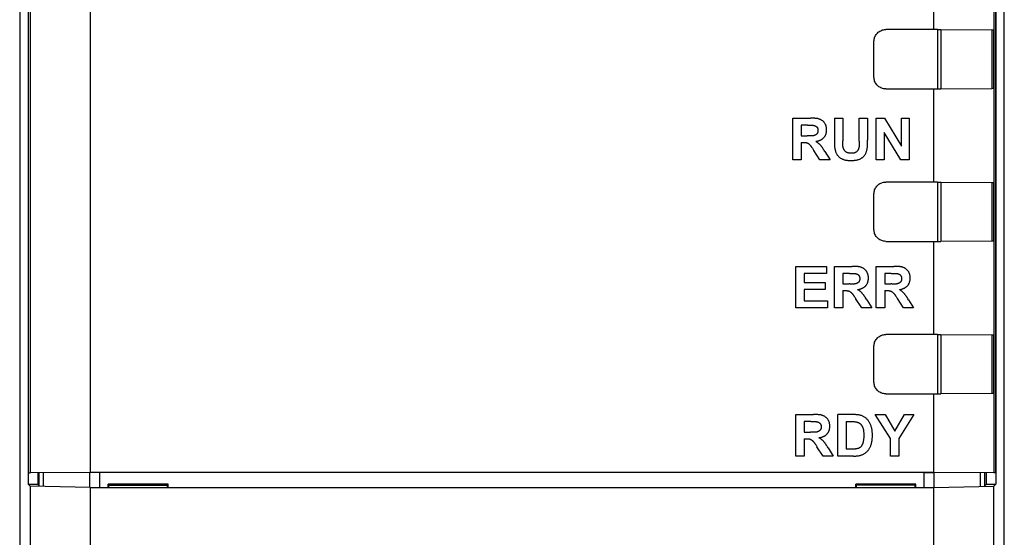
# Model space of a CAD drawing. Header units: millimetres. Extents: x 4414 to 5520, y -269 to 495.
# Tile 19 of 53: x 4710 to 4752, y -16 to 6. Entities that reach past the tile are written whole.
import ezdxf

# ---------------------------------------------------------------- set-up
doc = ezdxf.new("R2010")
doc.units = ezdxf.units.MM
doc.header["$LTSCALE"] = 23.1
doc.layers.get('0').update_dxf_attribs({"linetype": 'CONTINUOUS'})

msp = doc.modelspace()

# ---------------------------------------------------------------- linework, layer by layer
at = {"color": 0, "linetype": 'Continuous'}
for p, q in [((4710.33, 12.961), (4710.33, -155.439)), ((4752.33, -155.439), (4752.33, 12.961)), ((4710.697, 12.594), (4710.697, -13.608)), ((4710.71, -13.121), (4710.71, 12.581)), ((4710.775, 12.516), (4710.775, -13.116)), ((4713.341, 12.465), (4713.341, -13.112)), ((4749.32, 5.772), (4749.32, 12.465)), ((4751.885, 12.516), (4751.885, -13.116)), ((4751.951, 12.581), (4751.951, -13.121)), ((4751.964, 12.594), (4751.964, -13.608)), ((4749.482, 5.775), (4747.27, 5.775)), ((4749.482, 5.775), (4749.482, 3.248)), ((4749.482, 5.775), (4749.622, 5.775)), ((4749.622, 5.775), (4749.622, 3.248)), ((4749.622, 5.775), (4751.836, 5.763)), ((4751.804, 5.763), (4751.804, 3.259)), ((4751.865, 5.763), (4751.865, 3.26)), ((4751.885, 5.759), (4751.865, 5.763)), ((4746.77, 3.748), (4746.77, 5.275)), ((4747.27, 3.248), (4749.482, 3.248)), ((4749.32, -0.728), (4749.32, 3.251)), ((4749.482, 3.248), (4749.622, 3.248)), ((4749.622, 3.248), (4751.804, 3.259)), ((4751.844, 3.259), (4751.804, 3.259)), ((4751.857, 3.259), (4751.844, 3.259)), ((4751.865, 3.26), (4751.885, 3.264)), ((4743.304, 0.227), (4743.304, 1.995)), ((4743.304, 1.995), (4744.056, 1.995)), ((4743.662, 1.696), (4743.662, 1.247)), ((4743.941, 1.696), (4743.662, 1.696)), ((4745.088, 1.995), (4745.088, 1.023)), ((4745.088, 1.995), (4745.446, 1.995)), ((4745.446, 1.995), (4745.446, 1.037)), ((4746.135, 1.016), (4746.135, 1.995)), ((4746.135, 1.995), (4746.493, 1.995)), ((4746.493, 1.995), (4746.493, 1.065)), ((4746.871, 0.227), (4746.871, 1.995)), ((4746.871, 1.995), (4747.217, 1.995)), ((4747.217, 1.995), (4747.945, 0.81)), ((4747.945, 0.81), (4747.945, 1.995)), ((4747.945, 1.995), (4748.276, 1.995)), ((4748.276, 1.995), (4748.276, 0.227)), ((4747.202, 1.389), (4747.202, 0.227)), ((4747.918, 0.227), (4747.202, 1.389)), ((4743.662, 1.247), (4743.927, 1.247)), ((4743.662, 0.965), (4743.662, 0.227)), ((4743.984, 1.245), (4743.965, 1.246)), ((4744.023, 1.244), (4743.984, 1.245)), ((4744.042, 1.243), (4744.023, 1.244)), ((4745.088, 1.023), (4745.087, 0.938)), ((4745.443, 0.94), (4745.445, 0.983)), ((4745.443, 0.919), (4745.443, 0.94)), ((4745.445, 0.983), (4745.445, 1.005)), ((4746.493, 1.035), (4746.493, 1.065)), ((4744.145, 0.716), (4744.162, 0.69)), ((4744.195, 0.638), (4744.203, 0.626)), ((4744.468, 0.227), (4744.203, 0.626)), ((4744.65, 0.619), (4744.63, 0.651)), ((4744.679, 0.572), (4744.65, 0.619)), ((4744.679, 0.572), (4744.895, 0.227)), ((4743.662, 0.227), (4743.304, 0.227)), ((4744.895, 0.227), (4744.468, 0.227)), ((4747.202, 0.227), (4746.871, 0.227)), ((4748.276, 0.227), (4747.918, 0.227)), ((4749.482, -0.725), (4747.27, -0.725)), ((4749.482, -0.725), (4749.482, -3.252)), ((4749.482, -0.725), (4749.622, -0.725)), ((4749.622, -0.725), (4749.622, -3.252)), ((4749.622, -0.725), (4751.836, -0.737)), ((4751.804, -0.737), (4751.804, -3.241)), ((4751.865, -0.737), (4751.865, -3.24)), ((4751.865, -0.737), (4751.885, -0.741)), ((4746.77, -2.752), (4746.77, -1.225)), ((4747.27, -3.252), (4749.482, -3.252)), ((4749.32, -7.228), (4749.32, -3.249)), ((4749.482, -3.252), (4749.622, -3.252)), ((4751.804, -3.241), (4749.622, -3.252)), ((4751.844, -3.241), (4751.804, -3.241)), ((4751.857, -3.241), (4751.844, -3.241)), ((4751.885, -3.236), (4751.865, -3.24)), ((4743.441, -6.09), (4743.441, -4.321)), ((4743.441, -4.321), (4744.749, -4.321)), ((4744.749, -4.321), (4744.749, -4.62)), ((4745.088, -6.09), (4745.088, -4.321)), ((4745.088, -4.321), (4745.84, -4.321)), ((4746.871, -6.09), (4746.871, -4.321)), ((4746.871, -4.321), (4747.623, -4.321)), ((4743.799, -4.62), (4743.799, -5.013)), ((4744.749, -4.62), (4743.799, -4.62)), ((4743.799, -5.013), (4744.683, -5.013)), ((4744.683, -5.013), (4744.683, -5.312)), ((4745.446, -4.62), (4745.446, -5.07)), ((4745.724, -4.62), (4745.446, -4.62)), ((4747.229, -4.62), (4747.229, -5.07)), ((4747.508, -4.62), (4747.229, -4.62)), ((4743.799, -5.312), (4743.799, -5.791)), ((4744.683, -5.312), (4743.799, -5.312)), ((4745.446, -5.07), (4745.71, -5.07)), ((4745.446, -5.351), (4745.446, -6.09)), ((4745.768, -5.071), (4745.748, -5.07)), ((4745.806, -5.073), (4745.768, -5.071)), ((4745.826, -5.073), (4745.806, -5.073)), ((4747.229, -5.07), (4747.493, -5.07)), ((4747.229, -5.351), (4747.229, -6.09)), ((4747.551, -5.071), (4747.532, -5.07)), ((4747.59, -5.073), (4747.551, -5.071)), ((4747.609, -5.073), (4747.59, -5.073)), ((4743.799, -5.791), (4744.784, -5.791)), ((4744.784, -5.791), (4744.784, -6.09)), ((4745.978, -5.678), (4745.987, -5.691)), ((4746.251, -6.09), (4745.987, -5.691)), ((4746.433, -5.697), (4746.414, -5.666)), ((4746.462, -5.745), (4746.433, -5.697)), ((4746.462, -5.745), (4746.678, -6.09)), ((4747.762, -5.678), (4747.77, -5.691)), ((4748.034, -6.09), (4747.77, -5.691)), ((4748.216, -5.697), (4748.197, -5.666)), ((4748.246, -5.745), (4748.216, -5.697)), ((4748.246, -5.745), (4748.461, -6.09)), ((4744.784, -6.09), (4743.441, -6.09)), ((4745.446, -6.09), (4745.088, -6.09)), ((4746.678, -6.09), (4746.251, -6.09)), ((4747.229, -6.09), (4746.871, -6.09)), ((4748.461, -6.09), (4748.034, -6.09)), ((4749.482, -7.225), (4747.27, -7.225)), ((4749.482, -7.225), (4749.482, -9.752)), ((4749.482, -7.225), (4749.622, -7.225)), ((4749.622, -7.225), (4749.622, -9.752)), ((4749.622, -7.225), (4751.836, -7.237)), ((4751.804, -7.237), (4751.804, -9.741)), ((4751.865, -7.237), (4751.865, -9.74)), ((4751.865, -7.237), (4751.885, -7.241)), ((4746.77, -9.252), (4746.77, -7.725)), ((4747.27, -9.752), (4749.482, -9.752)), ((4749.32, -13.112), (4749.32, -9.749)), ((4749.482, -9.752), (4749.622, -9.752)), ((4751.804, -9.741), (4749.622, -9.752)), ((4751.844, -9.741), (4751.804, -9.741)), ((4751.857, -9.741), (4751.844, -9.741)), ((4751.885, -9.736), (4751.865, -9.74)), ((4743.441, -12.406), (4743.441, -10.638)), ((4743.441, -10.638), (4744.192, -10.638)), ((4745.224, -12.406), (4745.224, -10.638)), ((4747.471, -11.662), (4746.823, -10.638)), ((4746.823, -10.638), (4747.242, -10.638)), ((4747.242, -10.638), (4747.66, -11.338)), ((4747.66, -11.338), (4748.067, -10.638)), ((4748.478, -10.638), (4747.829, -11.664)), ((4748.067, -10.638), (4748.478, -10.638)), ((4743.799, -10.937), (4743.799, -11.386)), ((4744.077, -10.937), (4743.799, -10.937)), ((4745.582, -10.937), (4745.582, -12.107)), ((4745.582, -10.937), (4745.742, -10.937)), ((4743.799, -11.386), (4744.063, -11.386)), ((4743.799, -11.668), (4743.799, -12.406)), ((4744.12, -11.387), (4744.101, -11.387)), ((4744.159, -11.389), (4744.12, -11.387)), ((4744.179, -11.39), (4744.159, -11.389)), ((4747.471, -12.406), (4747.471, -11.662)), ((4747.829, -11.664), (4747.829, -12.406)), ((4744.282, -11.917), (4744.298, -11.943)), ((4744.331, -11.994), (4744.34, -12.007)), ((4744.604, -12.406), (4744.34, -12.007)), ((4744.786, -12.014), (4744.767, -11.982)), ((4744.815, -12.061), (4744.786, -12.014)), ((4744.815, -12.061), (4745.031, -12.406)), ((4745.887, -12.107), (4745.582, -12.107)), ((4743.799, -12.406), (4743.441, -12.406)), ((4745.031, -12.406), (4744.604, -12.406)), ((4745.894, -12.406), (4745.224, -12.406)), ((4747.829, -12.406), (4747.471, -12.406)), ((4710.71, -13.121), (4710.775, -13.116)), ((4713.341, -13.112), (4710.775, -13.116)), ((4711.11, -13.121), (4711.11, -13.621)), ((4711.165, -13.675), (4711.165, -13.117)), ((4711.346, -13.686), (4711.346, -13.116)), ((4713.329, -13.737), (4713.329, -13.113)), ((4749.32, -13.112), (4713.341, -13.112)), ((4713.747, -13.741), (4713.747, -13.113)), ((4748.913, -13.741), (4748.913, -13.113)), ((4748.913, -13.113), (4749.332, -13.113)), ((4751.885, -13.116), (4749.32, -13.112)), ((4749.332, -13.737), (4749.332, -13.113)), ((4751.315, -13.116), (4749.332, -13.113)), ((4751.315, -13.686), (4751.315, -13.116)), ((4751.496, -13.675), (4751.496, -13.117)), ((4751.551, -13.121), (4751.55, -13.621)), ((4751.951, -13.121), (4751.885, -13.116)), ((4710.775, -13.686), (4710.697, -13.608)), ((4710.697, -13.608), (4711.11, -13.608)), ((4710.775, -13.686), (4710.775, -154.993)), ((4713.341, -13.752), (4710.775, -13.686)), ((4711.165, -13.675), (4711.11, -13.621)), ((4713.341, -13.752), (4713.341, -154.942)), ((4713.341, -13.752), (4749.32, -13.752)), ((4714.107, -13.741), (4714.107, -13.6)), ((4714.107, -13.6), (4714.178, -13.635)), ((4716.663, -13.6), (4714.107, -13.6)), ((4714.107, -13.741), (4714.135, -13.7)), ((4714.135, -13.7), (4714.135, -13.614)), ((4714.135, -13.641), (4716.635, -13.641)), ((4716.592, -13.635), (4714.178, -13.635)), ((4716.663, -13.6), (4716.592, -13.635)), ((4716.635, -13.7), (4716.635, -13.614)), ((4716.663, -13.741), (4716.635, -13.7)), ((4716.663, -13.741), (4716.663, -13.6)), ((4745.997, -13.741), (4745.997, -13.6)), ((4748.553, -13.6), (4745.997, -13.6)), ((4745.997, -13.6), (4746.068, -13.635)), ((4745.997, -13.741), (4746.025, -13.7)), ((4746.025, -13.7), (4746.025, -13.614)), ((4748.525, -13.641), (4746.025, -13.641)), ((4748.482, -13.635), (4746.068, -13.635)), ((4748.553, -13.6), (4748.482, -13.635)), ((4748.525, -13.7), (4748.525, -13.614)), ((4748.553, -13.741), (4748.525, -13.7)), ((4748.553, -13.741), (4748.553, -13.6)), ((4749.32, -13.752), (4751.885, -13.686)), ((4749.32, -154.948), (4749.32, -13.752)), ((4751.55, -13.621), (4751.496, -13.675)), ((4751.55, -13.608), (4751.964, -13.608)), ((4751.885, -13.686), (4751.964, -13.608)), ((4751.885, -154.993), (4751.885, -13.686))]:
    msp.add_line(p, q, dxfattribs=at)
for points in [[(4746.77, 5.275), (4746.772, 5.319), (4746.777, 5.362), (4746.787, 5.404), (4746.8, 5.446), (4746.817, 5.486), (4746.837, 5.525), (4746.86, 5.561), (4746.887, 5.596), (4746.916, 5.628), (4746.948, 5.658), (4746.983, 5.684), (4747.02, 5.708), (4747.058, 5.728), (4747.099, 5.745), (4747.14, 5.758), (4747.182, 5.767), (4747.226, 5.773), (4747.27, 5.775)], [(4751.836, 5.763), (4751.851, 5.763), (4751.857, 5.763), (4751.861, 5.763), (4751.863, 5.763), (4751.865, 5.763)], [(4747.27, 3.248), (4747.226, 3.25), (4747.182, 3.255), (4747.14, 3.265), (4747.099, 3.278), (4747.058, 3.295), (4747.02, 3.315), (4746.983, 3.338), (4746.948, 3.365), (4746.916, 3.394), (4746.887, 3.426), (4746.86, 3.461), (4746.837, 3.498), (4746.817, 3.536), (4746.8, 3.577), (4746.787, 3.618), (4746.777, 3.66), (4746.772, 3.703), (4746.77, 3.748)], [(4751.865, 3.26), (4751.863, 3.26), (4751.861, 3.26), (4751.857, 3.259)], [(4743.941, 1.696), (4743.954, 1.696), (4743.967, 1.697), (4743.98, 1.697), (4743.993, 1.697)], [(4743.993, 1.697), (4744.045, 1.699), (4744.058, 1.7), (4744.071, 1.7), (4744.084, 1.7), (4744.097, 1.7), (4744.11, 1.7), (4744.123, 1.7), (4744.136, 1.699), (4744.149, 1.698), (4744.162, 1.696), (4744.175, 1.695), (4744.188, 1.693), (4744.202, 1.69), (4744.211, 1.688), (4744.219, 1.686), (4744.228, 1.683), (4744.237, 1.681), (4744.246, 1.678), (4744.254, 1.674), (4744.263, 1.671), (4744.271, 1.667), (4744.28, 1.663), (4744.287, 1.659), (4744.295, 1.655), (4744.303, 1.65), (4744.31, 1.645), (4744.317, 1.639), (4744.324, 1.633), (4744.33, 1.627), (4744.336, 1.621), (4744.341, 1.615), (4744.346, 1.608), (4744.351, 1.601), (4744.355, 1.594), (4744.359, 1.586), (4744.363, 1.579), (4744.366, 1.571), (4744.369, 1.563), (4744.372, 1.555), (4744.374, 1.546), (4744.376, 1.538), (4744.378, 1.529), (4744.38, 1.52), (4744.381, 1.512), (4744.382, 1.503), (4744.383, 1.494), (4744.383, 1.485), (4744.383, 1.476), (4744.383, 1.467), (4744.383, 1.457), (4744.382, 1.448), (4744.382, 1.438), (4744.38, 1.429), (4744.379, 1.42), (4744.377, 1.41), (4744.374, 1.401), (4744.372, 1.392), (4744.369, 1.384), (4744.365, 1.375), (4744.361, 1.367), (4744.357, 1.359), (4744.352, 1.351), (4744.347, 1.343), (4744.342, 1.336), (4744.336, 1.33), (4744.33, 1.323), (4744.324, 1.317), (4744.317, 1.311), (4744.31, 1.305), (4744.303, 1.299), (4744.295, 1.294), (4744.288, 1.289), (4744.28, 1.285), (4744.272, 1.28), (4744.264, 1.276), (4744.256, 1.272), (4744.247, 1.269), (4744.237, 1.265), (4744.227, 1.261), (4744.216, 1.258), (4744.206, 1.255), (4744.195, 1.252), (4744.185, 1.25), (4744.174, 1.248), (4744.163, 1.247), (4744.152, 1.246), (4744.141, 1.244), (4744.131, 1.244), (4744.12, 1.243)], [(4744.286, 1.007), (4744.305, 1.01), (4744.323, 1.013), (4744.341, 1.017), (4744.359, 1.021), (4744.378, 1.026), (4744.396, 1.031), (4744.414, 1.037), (4744.432, 1.043), (4744.45, 1.049), (4744.467, 1.057), (4744.485, 1.064), (4744.502, 1.072), (4744.518, 1.081), (4744.535, 1.09), (4744.55, 1.1), (4744.566, 1.11), (4744.581, 1.121), (4744.595, 1.133), (4744.609, 1.145), (4744.622, 1.157), (4744.635, 1.171), (4744.647, 1.184), (4744.658, 1.199), (4744.669, 1.214), (4744.679, 1.229), (4744.688, 1.245), (4744.697, 1.262), (4744.705, 1.279), (4744.712, 1.296), (4744.719, 1.313), (4744.725, 1.331), (4744.73, 1.349), (4744.735, 1.367), (4744.739, 1.386), (4744.743, 1.405), (4744.746, 1.424), (4744.748, 1.442), (4744.75, 1.461), (4744.751, 1.48), (4744.751, 1.499), (4744.751, 1.519), (4744.75, 1.539), (4744.749, 1.559), (4744.747, 1.579), (4744.744, 1.598), (4744.74, 1.617), (4744.736, 1.636), (4744.731, 1.655), (4744.725, 1.674), (4744.718, 1.692), (4744.711, 1.71), (4744.703, 1.728), (4744.694, 1.745), (4744.684, 1.762), (4744.674, 1.778), (4744.663, 1.794), (4744.651, 1.809), (4744.639, 1.824), (4744.626, 1.838), (4744.612, 1.852), (4744.598, 1.865), (4744.583, 1.878), (4744.568, 1.889), (4744.552, 1.901), (4744.536, 1.911), (4744.52, 1.921), (4744.503, 1.931), (4744.486, 1.939), (4744.468, 1.947), (4744.449, 1.955), (4744.429, 1.962), (4744.41, 1.968), (4744.39, 1.973), (4744.369, 1.978), (4744.349, 1.981), (4744.329, 1.985), (4744.308, 1.987), (4744.287, 1.99), (4744.266, 1.991), (4744.245, 1.993), (4744.224, 1.994), (4744.203, 1.994), (4744.182, 1.995), (4744.161, 1.995), (4744.14, 1.995), (4744.056, 1.995)], [(4743.662, 0.965), (4743.765, 0.965), (4743.776, 0.965), (4743.786, 0.965), (4743.796, 0.965), (4743.806, 0.965), (4743.817, 0.964), (4743.827, 0.963), (4743.837, 0.963), (4743.847, 0.962), (4743.857, 0.96), (4743.867, 0.959), (4743.877, 0.957), (4743.887, 0.954), (4743.897, 0.952), (4743.906, 0.949), (4743.915, 0.945), (4743.925, 0.942), (4743.934, 0.938), (4743.943, 0.933), (4743.951, 0.928), (4743.96, 0.923), (4743.968, 0.917), (4743.977, 0.912), (4743.985, 0.906), (4743.993, 0.899), (4744, 0.893), (4744.008, 0.886), (4744.016, 0.879), (4744.023, 0.872), (4744.034, 0.861), (4744.045, 0.85), (4744.055, 0.839), (4744.065, 0.827), (4744.075, 0.815), (4744.084, 0.803), (4744.093, 0.791), (4744.102, 0.779), (4744.111, 0.766), (4744.12, 0.754), (4744.129, 0.741), (4744.137, 0.729), (4744.145, 0.716)], [(4743.965, 1.246), (4743.955, 1.246), (4743.946, 1.247), (4743.936, 1.247), (4743.927, 1.247)], [(4744.12, 1.243), (4744.11, 1.243), (4744.1, 1.242), (4744.091, 1.242), (4744.081, 1.242), (4744.071, 1.242), (4744.062, 1.242), (4744.052, 1.243), (4744.042, 1.243)], [(4744.63, 0.651), (4744.62, 0.667), (4744.61, 0.682), (4744.6, 0.698), (4744.59, 0.713), (4744.58, 0.729), (4744.569, 0.744), (4744.559, 0.759), (4744.548, 0.774), (4744.536, 0.789), (4744.525, 0.803), (4744.513, 0.818), (4744.501, 0.832), (4744.489, 0.846), (4744.477, 0.859), (4744.464, 0.872), (4744.45, 0.885), (4744.437, 0.898), (4744.423, 0.91), (4744.408, 0.922), (4744.394, 0.934), (4744.379, 0.945), (4744.364, 0.956), (4744.349, 0.967), (4744.334, 0.978), (4744.318, 0.988), (4744.302, 0.998), (4744.286, 1.007)], [(4745.087, 0.938), (4745.087, 0.909), (4745.088, 0.881), (4745.088, 0.853), (4745.089, 0.824), (4745.091, 0.796), (4745.093, 0.768), (4745.096, 0.74), (4745.099, 0.712), (4745.104, 0.684), (4745.109, 0.656), (4745.115, 0.629), (4745.123, 0.602), (4745.13, 0.578), (4745.138, 0.555), (4745.147, 0.532), (4745.157, 0.51), (4745.168, 0.488), (4745.18, 0.466), (4745.193, 0.445), (4745.207, 0.425), (4745.222, 0.405), (4745.237, 0.388), (4745.254, 0.371), (4745.27, 0.354), (4745.288, 0.339), (4745.307, 0.324), (4745.326, 0.31), (4745.345, 0.297), (4745.365, 0.285), (4745.386, 0.273), (4745.407, 0.263), (4745.428, 0.253), (4745.452, 0.244), (4745.477, 0.235), (4745.501, 0.227), (4745.526, 0.221), (4745.551, 0.215), (4745.577, 0.21), (4745.602, 0.206), (4745.628, 0.203), (4745.654, 0.2), (4745.68, 0.198), (4745.706, 0.196), (4745.732, 0.195), (4745.759, 0.195), (4745.785, 0.195), (4745.811, 0.195), (4745.838, 0.195), (4745.865, 0.196), (4745.892, 0.198), (4745.918, 0.199), (4745.945, 0.202), (4745.971, 0.205), (4745.997, 0.208), (4746.023, 0.213), (4746.049, 0.218), (4746.075, 0.224), (4746.1, 0.231), (4746.125, 0.24), (4746.15, 0.249), (4746.172, 0.258), (4746.193, 0.267), (4746.213, 0.278), (4746.234, 0.289), (4746.253, 0.302), (4746.273, 0.315), (4746.291, 0.329), (4746.309, 0.344), (4746.326, 0.359), (4746.342, 0.376), (4746.357, 0.393), (4746.371, 0.41), (4746.384, 0.429), (4746.396, 0.448), (4746.408, 0.467), (4746.418, 0.487), (4746.428, 0.508), (4746.436, 0.529), (4746.444, 0.55), (4746.452, 0.571), (4746.458, 0.593), (4746.464, 0.615), (4746.471, 0.644), (4746.476, 0.674), (4746.481, 0.704), (4746.485, 0.734), (4746.488, 0.764), (4746.49, 0.794), (4746.492, 0.824), (4746.493, 0.854), (4746.493, 0.884), (4746.493, 0.914), (4746.493, 0.945), (4746.493, 1.035)], [(4746.135, 0.969), (4746.137, 0.921), (4746.137, 0.905), (4746.137, 0.889), (4746.137, 0.873), (4746.137, 0.857), (4746.137, 0.842), (4746.136, 0.826), (4746.135, 0.81), (4746.134, 0.794), (4746.132, 0.778), (4746.129, 0.763), (4746.127, 0.747), (4746.123, 0.731), (4746.119, 0.716), (4746.116, 0.704), (4746.112, 0.693), (4746.108, 0.681), (4746.103, 0.67), (4746.098, 0.659), (4746.093, 0.648), (4746.087, 0.637), (4746.081, 0.626), (4746.074, 0.616), (4746.067, 0.606), (4746.06, 0.597), (4746.052, 0.588), (4746.044, 0.579), (4746.036, 0.571), (4746.027, 0.563), (4746.018, 0.556), (4746.009, 0.549), (4745.999, 0.543), (4745.989, 0.538), (4745.979, 0.533), (4745.968, 0.528), (4745.957, 0.524), (4745.946, 0.52), (4745.934, 0.517), (4745.923, 0.513), (4745.911, 0.511), (4745.899, 0.508), (4745.887, 0.507), (4745.875, 0.505), (4745.863, 0.504), (4745.85, 0.503), (4745.838, 0.502), (4745.825, 0.501), (4745.813, 0.501), (4745.8, 0.501), (4745.787, 0.501), (4745.773, 0.502), (4745.76, 0.502), (4745.746, 0.504), (4745.733, 0.505), (4745.72, 0.507), (4745.707, 0.509), (4745.694, 0.511), (4745.681, 0.514), (4745.669, 0.517), (4745.656, 0.521), (4745.644, 0.525), (4745.632, 0.53), (4745.62, 0.534), (4745.609, 0.54), (4745.598, 0.546), (4745.587, 0.552), (4745.577, 0.559), (4745.567, 0.567), (4745.557, 0.575), (4745.548, 0.584), (4745.539, 0.593), (4745.53, 0.602), (4745.522, 0.612), (4745.514, 0.623), (4745.507, 0.633), (4745.5, 0.645), (4745.493, 0.656), (4745.487, 0.668), (4745.481, 0.68), (4745.476, 0.692), (4745.471, 0.704), (4745.467, 0.716), (4745.462, 0.729), (4745.459, 0.741), (4745.455, 0.757), (4745.452, 0.772), (4745.449, 0.787), (4745.447, 0.803), (4745.445, 0.818), (4745.444, 0.834), (4745.443, 0.85), (4745.443, 0.865)], [(4745.443, 0.865), (4745.443, 0.876), (4745.443, 0.887), (4745.443, 0.897), (4745.443, 0.908), (4745.443, 0.919)], [(4745.445, 1.005), (4745.446, 1.015), (4745.446, 1.026), (4745.446, 1.037)], [(4746.135, 1.016), (4746.135, 1), (4746.135, 0.985), (4746.135, 0.969)], [(4744.162, 0.69), (4744.179, 0.664), (4744.195, 0.638)], [(4746.77, -1.225), (4746.772, -1.181), (4746.777, -1.138), (4746.787, -1.096), (4746.8, -1.054), (4746.817, -1.014), (4746.837, -0.975), (4746.86, -0.939), (4746.887, -0.904), (4746.916, -0.872), (4746.948, -0.842), (4746.983, -0.816), (4747.02, -0.792), (4747.058, -0.772), (4747.099, -0.755), (4747.14, -0.742), (4747.182, -0.733), (4747.226, -0.727), (4747.27, -0.725)], [(4751.836, -0.737), (4751.851, -0.737), (4751.857, -0.737), (4751.861, -0.737), (4751.863, -0.737), (4751.865, -0.737)], [(4747.27, -3.252), (4747.226, -3.25), (4747.182, -3.245), (4747.14, -3.235), (4747.099, -3.222), (4747.058, -3.205), (4747.02, -3.185), (4746.983, -3.162), (4746.948, -3.135), (4746.916, -3.106), (4746.887, -3.074), (4746.86, -3.039), (4746.837, -3.002), (4746.817, -2.964), (4746.8, -2.923), (4746.787, -2.882), (4746.777, -2.84), (4746.772, -2.797), (4746.77, -2.752)], [(4751.865, -3.24), (4751.863, -3.24), (4751.861, -3.24), (4751.857, -3.241)], [(4745.724, -4.62), (4745.737, -4.62), (4745.75, -4.62), (4745.763, -4.62), (4745.776, -4.619)], [(4745.776, -4.619), (4745.828, -4.617), (4745.841, -4.617), (4745.854, -4.616), (4745.867, -4.616), (4745.88, -4.616), (4745.893, -4.616), (4745.906, -4.617), (4745.92, -4.618), (4745.933, -4.619), (4745.946, -4.62), (4745.959, -4.622), (4745.972, -4.624), (4745.985, -4.626), (4745.994, -4.628), (4746.003, -4.631), (4746.012, -4.633), (4746.02, -4.636), (4746.029, -4.639), (4746.038, -4.642), (4746.046, -4.645), (4746.055, -4.649), (4746.063, -4.653), (4746.071, -4.657), (4746.079, -4.662), (4746.086, -4.667), (4746.093, -4.672), (4746.1, -4.677), (4746.107, -4.683), (4746.113, -4.689), (4746.119, -4.696), (4746.124, -4.702), (4746.129, -4.709), (4746.134, -4.716), (4746.138, -4.723), (4746.142, -4.73), (4746.146, -4.738), (4746.149, -4.746), (4746.152, -4.754), (4746.155, -4.762), (4746.157, -4.77), (4746.16, -4.779), (4746.161, -4.787), (4746.163, -4.796), (4746.164, -4.805), (4746.165, -4.813), (4746.166, -4.822), (4746.167, -4.831), (4746.167, -4.84), (4746.167, -4.85), (4746.166, -4.859), (4746.166, -4.869), (4746.165, -4.878), (4746.164, -4.888), (4746.162, -4.897), (4746.16, -4.906), (4746.158, -4.915), (4746.155, -4.924), (4746.152, -4.933), (4746.148, -4.941), (4746.145, -4.949), (4746.14, -4.957), (4746.136, -4.965), (4746.131, -4.973), (4746.125, -4.98), (4746.12, -4.987), (4746.113, -4.993), (4746.107, -5), (4746.1, -5.006), (4746.093, -5.011), (4746.086, -5.017), (4746.079, -5.022), (4746.071, -5.027), (4746.063, -5.032), (4746.055, -5.036), (4746.047, -5.04), (4746.039, -5.044), (4746.031, -5.048), (4746.02, -5.052), (4746.01, -5.055), (4746, -5.059), (4745.989, -5.061), (4745.978, -5.064), (4745.968, -5.066), (4745.957, -5.068), (4745.946, -5.07), (4745.936, -5.071), (4745.925, -5.072), (4745.914, -5.073), (4745.903, -5.073)], [(4746.07, -5.309), (4746.088, -5.306), (4746.106, -5.303), (4746.124, -5.299), (4746.143, -5.295), (4746.161, -5.29), (4746.179, -5.285), (4746.197, -5.28), (4746.215, -5.274), (4746.233, -5.267), (4746.251, -5.26), (4746.268, -5.252), (4746.285, -5.244), (4746.302, -5.235), (4746.318, -5.226), (4746.334, -5.216), (4746.349, -5.206), (4746.364, -5.195), (4746.379, -5.184), (4746.392, -5.172), (4746.406, -5.159), (4746.418, -5.146), (4746.43, -5.132), (4746.442, -5.117), (4746.452, -5.103), (4746.462, -5.087), (4746.472, -5.071), (4746.48, -5.055), (4746.488, -5.038), (4746.496, -5.021), (4746.502, -5.003), (4746.508, -4.985), (4746.514, -4.967), (4746.519, -4.949), (4746.523, -4.93), (4746.526, -4.912), (4746.529, -4.893), (4746.532, -4.874), (4746.533, -4.855), (4746.534, -4.836), (4746.535, -4.817), (4746.534, -4.797), (4746.534, -4.777), (4746.532, -4.757), (4746.53, -4.738), (4746.527, -4.718), (4746.523, -4.699), (4746.519, -4.68), (4746.514, -4.661), (4746.508, -4.643), (4746.501, -4.624), (4746.494, -4.606), (4746.486, -4.589), (4746.477, -4.572), (4746.468, -4.555), (4746.457, -4.538), (4746.446, -4.523), (4746.435, -4.507), (4746.422, -4.493), (4746.409, -4.478), (4746.396, -4.465), (4746.381, -4.451), (4746.367, -4.439), (4746.351, -4.427), (4746.336, -4.416), (4746.32, -4.405), (4746.303, -4.395), (4746.286, -4.386), (4746.269, -4.377), (4746.252, -4.369), (4746.232, -4.362), (4746.213, -4.355), (4746.193, -4.349), (4746.173, -4.343), (4746.153, -4.339), (4746.132, -4.335), (4746.112, -4.332), (4746.091, -4.329), (4746.07, -4.327), (4746.05, -4.325), (4746.029, -4.324), (4746.008, -4.323), (4745.987, -4.322), (4745.965, -4.322), (4745.944, -4.321), (4745.923, -4.321), (4745.84, -4.321)], [(4747.508, -4.62), (4747.521, -4.62), (4747.534, -4.62), (4747.547, -4.62), (4747.56, -4.619)], [(4747.56, -4.619), (4747.612, -4.617), (4747.625, -4.617), (4747.638, -4.616), (4747.651, -4.616), (4747.664, -4.616), (4747.677, -4.616), (4747.69, -4.617), (4747.703, -4.618), (4747.716, -4.619), (4747.729, -4.62), (4747.742, -4.622), (4747.755, -4.624), (4747.768, -4.626), (4747.777, -4.628), (4747.786, -4.631), (4747.795, -4.633), (4747.804, -4.636), (4747.812, -4.639), (4747.821, -4.642), (4747.83, -4.645), (4747.838, -4.649), (4747.846, -4.653), (4747.854, -4.657), (4747.862, -4.662), (4747.869, -4.667), (4747.877, -4.672), (4747.884, -4.677), (4747.89, -4.683), (4747.896, -4.689), (4747.902, -4.696), (4747.908, -4.702), (4747.913, -4.709), (4747.917, -4.716), (4747.922, -4.723), (4747.926, -4.73), (4747.929, -4.738), (4747.933, -4.746), (4747.936, -4.754), (4747.938, -4.762), (4747.941, -4.77), (4747.943, -4.779), (4747.945, -4.787), (4747.946, -4.796), (4747.948, -4.805), (4747.949, -4.813), (4747.949, -4.822), (4747.95, -4.831), (4747.95, -4.84), (4747.95, -4.85), (4747.95, -4.859), (4747.949, -4.869), (4747.948, -4.878), (4747.947, -4.888), (4747.945, -4.897), (4747.943, -4.906), (4747.941, -4.915), (4747.938, -4.924), (4747.935, -4.933), (4747.932, -4.941), (4747.928, -4.949), (4747.924, -4.957), (4747.919, -4.965), (4747.914, -4.973), (4747.909, -4.98), (4747.903, -4.987), (4747.897, -4.993), (4747.89, -5), (4747.884, -5.006), (4747.877, -5.011), (4747.87, -5.017), (4747.862, -5.022), (4747.854, -5.027), (4747.847, -5.032), (4747.839, -5.036), (4747.83, -5.04), (4747.822, -5.044), (4747.814, -5.048), (4747.804, -5.052), (4747.793, -5.055), (4747.783, -5.059), (4747.772, -5.061), (4747.762, -5.064), (4747.751, -5.066), (4747.74, -5.068), (4747.73, -5.07), (4747.719, -5.071), (4747.708, -5.072), (4747.697, -5.073), (4747.686, -5.073)], [(4747.853, -5.309), (4747.871, -5.306), (4747.889, -5.303), (4747.908, -5.299), (4747.926, -5.295), (4747.944, -5.29), (4747.963, -5.285), (4747.981, -5.28), (4747.999, -5.274), (4748.016, -5.267), (4748.034, -5.26), (4748.051, -5.252), (4748.068, -5.244), (4748.085, -5.235), (4748.101, -5.226), (4748.117, -5.216), (4748.132, -5.206), (4748.147, -5.195), (4748.162, -5.184), (4748.176, -5.172), (4748.189, -5.159), (4748.202, -5.146), (4748.214, -5.132), (4748.225, -5.117), (4748.236, -5.103), (4748.246, -5.087), (4748.255, -5.071), (4748.263, -5.055), (4748.272, -5.038), (4748.279, -5.021), (4748.286, -5.003), (4748.292, -4.985), (4748.297, -4.967), (4748.302, -4.949), (4748.306, -4.93), (4748.31, -4.912), (4748.313, -4.893), (4748.315, -4.874), (4748.316, -4.855), (4748.318, -4.836), (4748.318, -4.817), (4748.318, -4.797), (4748.317, -4.777), (4748.315, -4.757), (4748.313, -4.738), (4748.31, -4.718), (4748.307, -4.699), (4748.302, -4.68), (4748.297, -4.661), (4748.291, -4.643), (4748.285, -4.624), (4748.277, -4.606), (4748.269, -4.589), (4748.261, -4.572), (4748.251, -4.555), (4748.241, -4.538), (4748.23, -4.523), (4748.218, -4.507), (4748.206, -4.493), (4748.193, -4.478), (4748.179, -4.465), (4748.165, -4.451), (4748.15, -4.439), (4748.135, -4.427), (4748.119, -4.416), (4748.103, -4.405), (4748.086, -4.395), (4748.07, -4.386), (4748.052, -4.377), (4748.035, -4.369), (4748.016, -4.362), (4747.996, -4.355), (4747.976, -4.349), (4747.956, -4.343), (4747.936, -4.339), (4747.916, -4.335), (4747.895, -4.332), (4747.875, -4.329), (4747.854, -4.327), (4747.833, -4.325), (4747.812, -4.324), (4747.791, -4.323), (4747.77, -4.322), (4747.749, -4.322), (4747.728, -4.321), (4747.707, -4.321), (4747.623, -4.321)], [(4745.446, -5.351), (4745.549, -5.351), (4745.559, -5.351), (4745.569, -5.351), (4745.579, -5.351), (4745.59, -5.352), (4745.6, -5.352), (4745.61, -5.353), (4745.62, -5.354), (4745.63, -5.355), (4745.641, -5.356), (4745.651, -5.358), (4745.66, -5.36), (4745.67, -5.362), (4745.68, -5.365), (4745.689, -5.368), (4745.699, -5.371), (4745.708, -5.375), (4745.717, -5.379), (4745.726, -5.383), (4745.735, -5.388), (4745.743, -5.393), (4745.752, -5.399), (4745.76, -5.405), (4745.768, -5.411), (4745.776, -5.417), (4745.784, -5.424), (4745.791, -5.43), (4745.799, -5.437), (4745.806, -5.444), (4745.817, -5.455), (4745.828, -5.466), (4745.838, -5.478), (4745.848, -5.489), (4745.858, -5.501), (4745.867, -5.513), (4745.877, -5.525), (4745.886, -5.537), (4745.895, -5.55), (4745.903, -5.562), (4745.912, -5.575), (4745.92, -5.588), (4745.929, -5.601), (4745.937, -5.614)], [(4745.748, -5.07), (4745.739, -5.07), (4745.729, -5.07), (4745.72, -5.07), (4745.71, -5.07)], [(4745.903, -5.073), (4745.893, -5.074), (4745.884, -5.074), (4745.874, -5.074), (4745.864, -5.074), (4745.855, -5.074), (4745.845, -5.074), (4745.835, -5.074), (4745.826, -5.073)], [(4746.414, -5.666), (4746.404, -5.65), (4746.394, -5.634), (4746.384, -5.619), (4746.373, -5.603), (4746.363, -5.588), (4746.353, -5.572), (4746.342, -5.557), (4746.331, -5.542), (4746.32, -5.528), (4746.308, -5.513), (4746.297, -5.499), (4746.285, -5.485), (4746.272, -5.471), (4746.26, -5.457), (4746.247, -5.444), (4746.234, -5.431), (4746.22, -5.418), (4746.206, -5.406), (4746.192, -5.394), (4746.177, -5.382), (4746.163, -5.371), (4746.148, -5.36), (4746.132, -5.349), (4746.117, -5.339), (4746.101, -5.329), (4746.086, -5.319), (4746.07, -5.309)], [(4747.229, -5.351), (4747.332, -5.351), (4747.342, -5.351), (4747.353, -5.351), (4747.363, -5.351), (4747.373, -5.352), (4747.383, -5.352), (4747.394, -5.353), (4747.404, -5.354), (4747.414, -5.355), (4747.424, -5.356), (4747.434, -5.358), (4747.444, -5.36), (4747.454, -5.362), (4747.463, -5.365), (4747.473, -5.368), (4747.482, -5.371), (4747.491, -5.375), (4747.5, -5.379), (4747.509, -5.383), (4747.518, -5.388), (4747.526, -5.393), (4747.535, -5.399), (4747.543, -5.405), (4747.551, -5.411), (4747.559, -5.417), (4747.567, -5.424), (4747.575, -5.43), (4747.582, -5.437), (4747.59, -5.444), (4747.601, -5.455), (4747.611, -5.466), (4747.621, -5.478), (4747.631, -5.489), (4747.641, -5.501), (4747.651, -5.513), (4747.66, -5.525), (4747.669, -5.537), (4747.678, -5.55), (4747.687, -5.562), (4747.695, -5.575), (4747.704, -5.588), (4747.712, -5.601)], [(4747.532, -5.07), (4747.522, -5.07), (4747.512, -5.07), (4747.503, -5.07), (4747.493, -5.07)], [(4747.686, -5.073), (4747.677, -5.074), (4747.667, -5.074), (4747.657, -5.074), (4747.648, -5.074), (4747.638, -5.074), (4747.628, -5.074), (4747.619, -5.074), (4747.609, -5.073)], [(4748.197, -5.666), (4748.187, -5.65), (4748.177, -5.634), (4748.167, -5.619), (4748.157, -5.603), (4748.146, -5.588), (4748.136, -5.572), (4748.125, -5.557), (4748.114, -5.542), (4748.103, -5.528), (4748.092, -5.513), (4748.08, -5.499), (4748.068, -5.485), (4748.056, -5.471), (4748.043, -5.457), (4748.03, -5.444), (4748.017, -5.431), (4748.003, -5.418), (4747.989, -5.406), (4747.975, -5.394), (4747.961, -5.382), (4747.946, -5.371), (4747.931, -5.36), (4747.916, -5.349), (4747.9, -5.339), (4747.885, -5.329), (4747.869, -5.319), (4747.853, -5.309)], [(4745.937, -5.614), (4745.954, -5.639), (4745.962, -5.652), (4745.978, -5.678)], [(4747.712, -5.601), (4747.729, -5.626), (4747.737, -5.639), (4747.745, -5.652), (4747.762, -5.678)], [(4746.77, -7.725), (4746.772, -7.681), (4746.777, -7.638), (4746.787, -7.596), (4746.8, -7.554), (4746.817, -7.514), (4746.837, -7.475), (4746.86, -7.439), (4746.887, -7.404), (4746.916, -7.372), (4746.948, -7.342), (4746.983, -7.316), (4747.02, -7.292), (4747.058, -7.272), (4747.099, -7.255), (4747.14, -7.242), (4747.182, -7.233), (4747.226, -7.227), (4747.27, -7.225)], [(4751.836, -7.237), (4751.851, -7.237), (4751.857, -7.237), (4751.861, -7.237), (4751.863, -7.237), (4751.865, -7.237)], [(4747.27, -9.752), (4747.226, -9.75), (4747.182, -9.745), (4747.14, -9.735), (4747.099, -9.722), (4747.058, -9.705), (4747.02, -9.685), (4746.983, -9.662), (4746.948, -9.635), (4746.916, -9.606), (4746.887, -9.574), (4746.86, -9.539), (4746.837, -9.502), (4746.817, -9.464), (4746.8, -9.423), (4746.787, -9.382), (4746.777, -9.34), (4746.772, -9.297), (4746.77, -9.252)], [(4751.865, -9.74), (4751.863, -9.74), (4751.861, -9.74), (4751.857, -9.741)], [(4744.423, -11.626), (4744.441, -11.623), (4744.459, -11.619), (4744.477, -11.616), (4744.496, -11.611), (4744.514, -11.607), (4744.532, -11.602), (4744.55, -11.596), (4744.568, -11.59), (4744.586, -11.583), (4744.604, -11.576), (4744.621, -11.569), (4744.638, -11.56), (4744.654, -11.552), (4744.671, -11.543), (4744.687, -11.533), (4744.702, -11.522), (4744.717, -11.512), (4744.731, -11.5), (4744.745, -11.488), (4744.759, -11.475), (4744.771, -11.462), (4744.783, -11.448), (4744.794, -11.434), (4744.805, -11.419), (4744.815, -11.403), (4744.824, -11.387), (4744.833, -11.371), (4744.841, -11.354), (4744.848, -11.337), (4744.855, -11.32), (4744.861, -11.302), (4744.867, -11.284), (4744.872, -11.265), (4744.876, -11.247), (4744.879, -11.228), (4744.882, -11.209), (4744.884, -11.19), (4744.886, -11.171), (4744.887, -11.152), (4744.888, -11.133), (4744.887, -11.113), (4744.887, -11.094), (4744.885, -11.074), (4744.883, -11.054), (4744.88, -11.035), (4744.876, -11.015), (4744.872, -10.996), (4744.867, -10.978), (4744.861, -10.959), (4744.854, -10.941), (4744.847, -10.923), (4744.839, -10.905), (4744.83, -10.888), (4744.821, -10.871), (4744.81, -10.855), (4744.799, -10.839), (4744.788, -10.824), (4744.775, -10.809), (4744.762, -10.795), (4744.749, -10.781), (4744.734, -10.768), (4744.72, -10.755), (4744.704, -10.743), (4744.689, -10.732), (4744.672, -10.721), (4744.656, -10.711), (4744.639, -10.702), (4744.622, -10.693), (4744.604, -10.686), (4744.585, -10.678), (4744.566, -10.671), (4744.546, -10.665), (4744.526, -10.66), (4744.506, -10.655), (4744.485, -10.651), (4744.465, -10.648), (4744.444, -10.645), (4744.423, -10.643), (4744.402, -10.641), (4744.381, -10.64), (4744.36, -10.639), (4744.339, -10.638), (4744.318, -10.638), (4744.297, -10.638), (4744.276, -10.638), (4744.192, -10.638)], [(4745.894, -12.406), (4745.926, -12.406), (4745.958, -12.405), (4745.99, -12.404), (4746.022, -12.402), (4746.053, -12.399), (4746.085, -12.395), (4746.117, -12.39), (4746.148, -12.384), (4746.179, -12.377), (4746.21, -12.368), (4746.237, -12.359), (4746.264, -12.349), (4746.291, -12.338), (4746.317, -12.326), (4746.343, -12.312), (4746.368, -12.297), (4746.392, -12.281), (4746.416, -12.264), (4746.438, -12.246), (4746.46, -12.227), (4746.48, -12.208), (4746.499, -12.187), (4746.517, -12.165), (4746.535, -12.143), (4746.551, -12.12), (4746.566, -12.096), (4746.581, -12.071), (4746.594, -12.046), (4746.607, -12.021), (4746.619, -11.995), (4746.63, -11.968), (4746.64, -11.942), (4746.649, -11.915), (4746.659, -11.882), (4746.668, -11.848), (4746.675, -11.814), (4746.682, -11.78), (4746.688, -11.746), (4746.692, -11.712), (4746.696, -11.677), (4746.699, -11.643), (4746.701, -11.608), (4746.702, -11.573), (4746.703, -11.539), (4746.703, -11.503), (4746.702, -11.468), (4746.701, -11.433), (4746.699, -11.397), (4746.696, -11.362), (4746.692, -11.327), (4746.687, -11.292), (4746.681, -11.257), (4746.674, -11.223), (4746.665, -11.189), (4746.656, -11.155), (4746.645, -11.121), (4746.635, -11.092), (4746.624, -11.064), (4746.612, -11.036), (4746.599, -11.008), (4746.584, -10.981), (4746.569, -10.955), (4746.553, -10.929), (4746.535, -10.904), (4746.517, -10.88), (4746.497, -10.857), (4746.477, -10.835), (4746.456, -10.814), (4746.435, -10.795), (4746.413, -10.777), (4746.39, -10.76), (4746.366, -10.744), (4746.341, -10.729), (4746.316, -10.715), (4746.291, -10.702), (4746.264, -10.691), (4746.238, -10.681), (4746.211, -10.672), (4746.184, -10.664), (4746.156, -10.658), (4746.129, -10.652), (4746.101, -10.648), (4746.073, -10.645), (4746.045, -10.642), (4746.016, -10.641), (4745.988, -10.639), (4745.96, -10.638), (4745.931, -10.638), (4745.903, -10.638), (4745.224, -10.638)], [(4744.077, -10.937), (4744.09, -10.937), (4744.103, -10.936), (4744.116, -10.936), (4744.129, -10.935)], [(4744.129, -10.935), (4744.181, -10.933), (4744.194, -10.933), (4744.207, -10.933), (4744.22, -10.933), (4744.233, -10.933), (4744.246, -10.933), (4744.259, -10.933), (4744.272, -10.934), (4744.285, -10.935), (4744.299, -10.936), (4744.312, -10.938), (4744.325, -10.94), (4744.338, -10.943), (4744.347, -10.945), (4744.356, -10.947), (4744.365, -10.95), (4744.373, -10.952), (4744.382, -10.955), (4744.391, -10.958), (4744.399, -10.962), (4744.408, -10.966), (4744.416, -10.969), (4744.424, -10.974), (4744.431, -10.978), (4744.439, -10.983), (4744.446, -10.988), (4744.453, -10.994), (4744.46, -10.999), (4744.466, -11.006), (4744.472, -11.012), (4744.477, -11.018), (4744.482, -11.025), (4744.487, -11.032), (4744.491, -11.039), (4744.495, -11.047), (4744.499, -11.054), (4744.502, -11.062), (4744.505, -11.07), (4744.508, -11.078), (4744.51, -11.087), (4744.512, -11.095), (4744.514, -11.104), (4744.516, -11.112), (4744.517, -11.121), (4744.518, -11.13), (4744.519, -11.139), (4744.519, -11.148), (4744.52, -11.156), (4744.52, -11.166), (4744.519, -11.176), (4744.519, -11.185), (4744.518, -11.195), (4744.516, -11.204), (4744.515, -11.213), (4744.513, -11.222), (4744.511, -11.231), (4744.508, -11.24), (4744.505, -11.249), (4744.501, -11.258), (4744.497, -11.266), (4744.493, -11.274), (4744.489, -11.282), (4744.483, -11.289), (4744.478, -11.296), (4744.472, -11.303), (4744.466, -11.31), (4744.46, -11.316), (4744.453, -11.322), (4744.446, -11.328), (4744.439, -11.333), (4744.432, -11.339), (4744.424, -11.344), (4744.416, -11.348), (4744.408, -11.353), (4744.4, -11.357), (4744.392, -11.361), (4744.383, -11.364), (4744.373, -11.368), (4744.363, -11.372), (4744.352, -11.375), (4744.342, -11.378), (4744.331, -11.38), (4744.321, -11.383), (4744.31, -11.384), (4744.299, -11.386), (4744.288, -11.387), (4744.278, -11.388), (4744.267, -11.389), (4744.256, -11.39)], [(4745.742, -10.937), (4745.762, -10.937), (4745.825, -10.936)], [(4745.825, -10.936), (4745.846, -10.936), (4745.867, -10.936), (4745.888, -10.936), (4745.909, -10.937), (4745.93, -10.938), (4745.951, -10.94), (4745.971, -10.942), (4745.992, -10.945), (4746.013, -10.949), (4746.033, -10.954), (4746.05, -10.958), (4746.066, -10.963), (4746.082, -10.968), (4746.098, -10.974), (4746.114, -10.981), (4746.129, -10.989), (4746.144, -10.997), (4746.158, -11.006), (4746.172, -11.015), (4746.185, -11.026), (4746.198, -11.037), (4746.21, -11.048), (4746.221, -11.06), (4746.231, -11.073), (4746.241, -11.087), (4746.25, -11.101), (4746.259, -11.115), (4746.267, -11.13), (4746.274, -11.145), (4746.281, -11.16), (4746.288, -11.176), (4746.294, -11.192), (4746.299, -11.208), (4746.306, -11.231), (4746.312, -11.255), (4746.317, -11.279), (4746.322, -11.303), (4746.325, -11.327), (4746.328, -11.351), (4746.33, -11.376), (4746.332, -11.4), (4746.333, -11.425), (4746.334, -11.449), (4746.335, -11.473), (4746.335, -11.498), (4746.335, -11.522), (4746.335, -11.547), (4746.335, -11.573), (4746.334, -11.598), (4746.333, -11.623), (4746.331, -11.648), (4746.33, -11.673), (4746.327, -11.698), (4746.324, -11.723), (4746.321, -11.747), (4746.316, -11.772), (4746.311, -11.797), (4746.306, -11.822), (4746.299, -11.846), (4746.294, -11.861), (4746.29, -11.875), (4746.284, -11.89), (4746.279, -11.904), (4746.273, -11.918), (4746.266, -11.932), (4746.259, -11.945), (4746.252, -11.958), (4746.244, -11.971), (4746.235, -11.983), (4746.226, -11.995), (4746.216, -12.006), (4746.206, -12.017), (4746.195, -12.026), (4746.183, -12.035), (4746.171, -12.044), (4746.159, -12.052), (4746.146, -12.059), (4746.133, -12.065), (4746.119, -12.071), (4746.105, -12.077), (4746.091, -12.082), (4746.077, -12.086), (4746.062, -12.09), (4746.043, -12.095), (4746.023, -12.098), (4746.004, -12.101), (4745.985, -12.103), (4745.965, -12.105), (4745.945, -12.106), (4745.926, -12.107), (4745.906, -12.107), (4745.887, -12.107)], [(4743.799, -11.668), (4743.902, -11.668), (4743.912, -11.668), (4743.922, -11.668), (4743.932, -11.668), (4743.943, -11.668), (4743.953, -11.669), (4743.963, -11.669), (4743.973, -11.67), (4743.983, -11.671), (4743.993, -11.673), (4744.003, -11.674), (4744.013, -11.676), (4744.023, -11.678), (4744.033, -11.681), (4744.042, -11.684), (4744.052, -11.687), (4744.061, -11.691), (4744.07, -11.695), (4744.079, -11.7), (4744.087, -11.705), (4744.096, -11.71), (4744.104, -11.715), (4744.113, -11.721), (4744.121, -11.727), (4744.129, -11.734), (4744.137, -11.74), (4744.144, -11.747), (4744.152, -11.754), (4744.159, -11.761), (4744.17, -11.772), (4744.181, -11.783), (4744.191, -11.794), (4744.201, -11.806), (4744.211, -11.817), (4744.22, -11.829), (4744.23, -11.842), (4744.239, -11.854), (4744.247, -11.866), (4744.256, -11.879), (4744.265, -11.892), (4744.273, -11.904), (4744.282, -11.917)], [(4744.101, -11.387), (4744.092, -11.386), (4744.082, -11.386), (4744.072, -11.386), (4744.063, -11.386)], [(4744.256, -11.39), (4744.246, -11.39), (4744.237, -11.39), (4744.227, -11.391), (4744.217, -11.391), (4744.208, -11.39), (4744.198, -11.39), (4744.188, -11.39), (4744.179, -11.39)], [(4744.767, -11.982), (4744.757, -11.966), (4744.747, -11.951), (4744.737, -11.935), (4744.726, -11.919), (4744.716, -11.904), (4744.705, -11.889), (4744.695, -11.874), (4744.684, -11.859), (4744.673, -11.844), (4744.661, -11.829), (4744.65, -11.815), (4744.638, -11.801), (4744.625, -11.787), (4744.613, -11.774), (4744.6, -11.76), (4744.586, -11.748), (4744.573, -11.735), (4744.559, -11.723), (4744.545, -11.711), (4744.53, -11.699), (4744.515, -11.687), (4744.5, -11.676), (4744.485, -11.666), (4744.47, -11.655), (4744.454, -11.645), (4744.439, -11.635), (4744.423, -11.626)], [(4744.298, -11.943), (4744.315, -11.969), (4744.331, -11.994)]]:
    msp.add_lwpolyline(points, dxfattribs=at)

doc.saveas('drawing.dxf')
